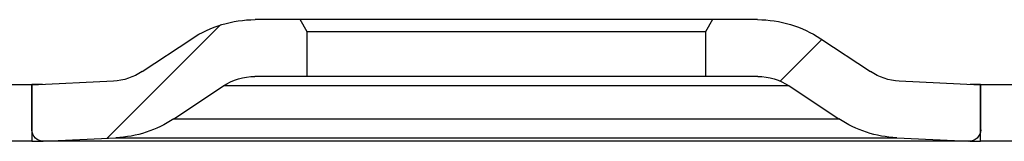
# Model space of a CAD drawing. Extents: x -65 to -29, y -70.1 to -47.
# Tile 27 of 57: x -50.2 to -48.505, y -56.052 to -55.842. Entities that reach past the tile are written whole.
import ezdxf

# ---------------------------------------------------------------- set-up
doc = ezdxf.new("R2010")
doc.units = 0
doc.header["$MEASUREMENT"] = 0
doc.layers.add('DST', color=7, linetype='CONTINUOUS')

msp = doc.modelspace()

# ---------------------------------------------------------------- linework, layer by layer
at = {"layer": 'DST', "color": 30, "linetype": 'CONTINUOUS'}
for p, q in [((-49.7171, -55.8422), (-49.7948, -55.8422)), ((-49.7051, -55.863), (-49.7171, -55.8422)), ((-49.0072, -55.8422), (-49.7171, -55.8422)), ((-49.0072, -55.8422), (-49.0192, -55.863)), ((-48.9295, -55.8422), (-49.0072, -55.8422)), ((-49.8544, -55.8514), (-50.0497, -56.0467)), ((-49.7051, -55.9402), (-49.7051, -55.863)), ((-49.0192, -55.863), (-49.7051, -55.863)), ((-49.0192, -55.863), (-49.0192, -55.9402)), ((-49.9892, -55.9318), (-49.9038, -55.8751)), ((-48.8186, -55.8763), (-48.8905, -55.9482)), ((-48.8205, -55.8751), (-48.7351, -55.9318)), ((-50.179, -55.9547), (-50.0388, -55.948)), ((-49.7051, -55.9402), (-49.7951, -55.9402)), ((-49.0192, -55.9402), (-49.7051, -55.9402)), ((-48.9292, -55.9402), (-49.0192, -55.9402)), ((-48.6855, -55.948), (-48.5453, -55.9547)), ((-50.179, -56.0322), (-50.179, -55.9547)), ((-49.9348, -56.0133), (-49.8493, -55.9566)), ((-48.875, -55.9566), (-48.7895, -56.0133)), ((-48.5453, -55.9547), (-48.5453, -56.0322)), ((-48.5649, -56.0519), (-50.1593, -56.0519)), ((-50.1584, -56.0518), (-50.0344, -56.0459)), ((-48.6899, -56.0459), (-48.5659, -56.0518))]:
    msp.add_line(p, q, dxfattribs=at)
at = {"layer": 'DST', "color": 9, "linetype": 'CONTINUOUS'}
for p, q in [((-50.3953, -55.9538), (-50.179, -55.9538)), ((-50.179, -55.9538), (-50.179, -56.0518)), ((-50.1607, -55.9538), (-50.179, -55.9538)), ((-48.5453, -55.9538), (-48.5636, -55.9538)), ((-48.5453, -56.0518), (-48.5453, -55.9538)), ((-48.5453, -55.9538), (-48.329, -55.9538)), ((-50.179, -56.0518), (-50.3953, -56.0518)), ((-50.179, -56.0518), (-50.1603, -56.0518)), ((-48.564, -56.0518), (-48.5453, -56.0518)), ((-48.329, -56.0518), (-48.5453, -56.0518))]:
    msp.add_line(p, q, dxfattribs=at)
at = {"layer": 'DST', "color": 96, "linetype": 'CONTINUOUS'}
for p, q in [((-48.875, -55.9566), (-49.8493, -55.9566)), ((-49.9348, -56.0133), (-48.7895, -56.0133)), ((-48.5659, -56.0518), (-50.1584, -56.0518)), ((-50.0344, -56.0459), (-48.6899, -56.0459))]:
    msp.add_line(p, q, dxfattribs=at)
at = {"layer": 'DST', "color": 30, "linetype": 'CONTINUOUS', "extrusion": (0, 0, -1)}
for centre, radius, start, end in [((49.7948, -56.0392), 0.197, 56.4213, 90), ((48.9295, -56.0392), 0.197, 90, 123.5787), ((50.0434, -55.8502), 0.098, 236.4213, 267.2789), ((48.6809, -55.8502), 0.098, 272.7211, 303.5787), ((49.7951, -56.0382), 0.098, 56.4213, 90), ((48.9292, -56.0382), 0.098, 90, 123.5787), ((50.0437, -55.8492), 0.197, 236.4213, 267.2789), ((48.6805, -55.8492), 0.197, 272.7211, 303.5787), ((50.1593, -56.0322), 0.0197, 267.2789, 0), ((48.5649, -56.0322), 0.0197, 180, 272.7211)]:
    msp.add_arc(centre, radius, start, end, dxfattribs=at)

doc.saveas('drawing.dxf')
